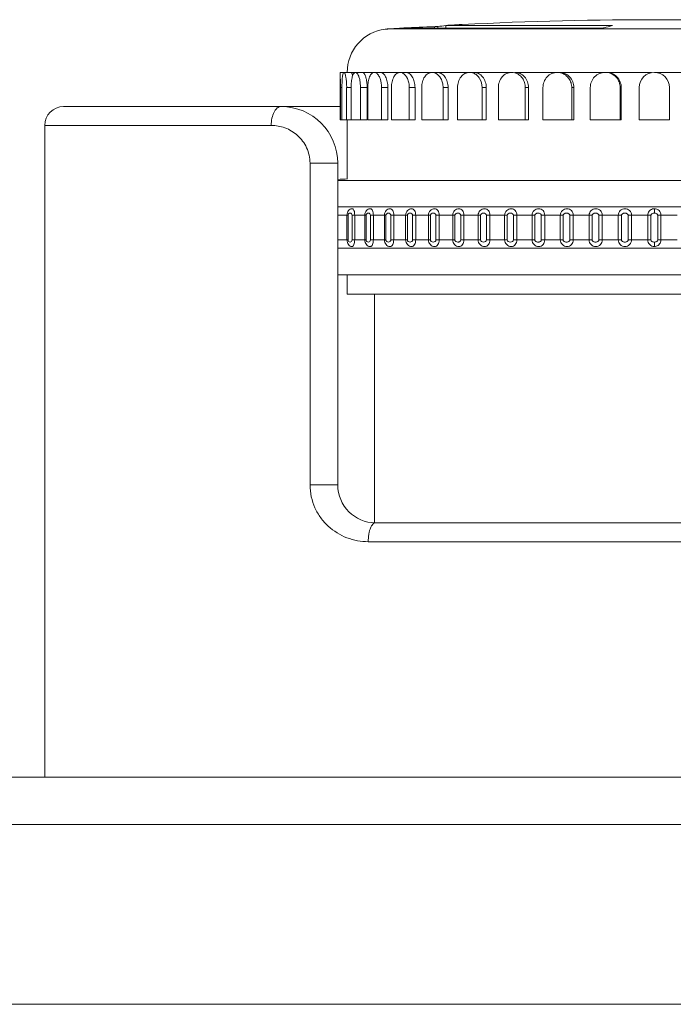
# Model space of a CAD drawing. Extents: x 4773 to 8448, y 27273 to 31291.
# Tile 87 of 99: x 5644 to 5678, y 31239 to 31291. Entities that reach past the tile are written whole.
import ezdxf

# ---------------------------------------------------------------- set-up
doc = ezdxf.new("R2010")
doc.units = 0
doc.header["$LTSCALE"] = 7.5
doc.header["$MEASUREMENT"] = 0
doc.layers.get('0').update_dxf_attribs({"linetype": 'CONTINUOUS', "lineweight": 18})

msp = doc.modelspace()

# ---------------------------------------------------------------- linework, layer by layer
at = {"color": 7, "linetype": 'Continuous'}
for p, q in [((5663.782, 31290.667), (5674.406, 31290.667)), ((5663.932, 31290.673), (5663.837, 31290.667)), ((5663.932, 31290.673), (5663.837, 31290.668)), ((5665.539, 31290.74), (5665.539, 31290.667)), ((5665.718, 31290.667), (5665.718, 31290.751)), ((5666.148, 31290.809), (5666.148, 31290.667)), ((5674.876, 31290.809), (5666.148, 31290.809)), ((5666.719, 31290.84), (5666.904, 31290.849)), ((5666.719, 31290.84), (5666.904, 31290.849)), ((5666.857, 31290.848), (5666.719, 31290.84)), ((5666.857, 31290.848), (5666.719, 31290.84)), ((5666.904, 31290.85), (5666.857, 31290.848)), ((5667.013, 31290.855), (5667.009, 31290.855)), ((5674.876, 31290.809), (5674.876, 31290.782)), ((5674.953, 31290.804), (5674.955, 31290.805)), ((5663.035, 31290.617), (5663.055, 31290.618)), ((5663.055, 31290.618), (5663.07, 31290.619)), ((5663.101, 31290.622), (5663.057, 31290.619)), ((5663.061, 31290.619), (5663.635, 31290.62)), ((5663.101, 31290.622), (5663.067, 31290.619)), ((5684.219, 31290.619), (5663.363, 31290.619)), ((5660.551, 31285.825), (5660.551, 31288.325)), ((5662.331, 31288.325), (5660.551, 31288.325)), ((5669.629, 31288.325), (5662.363, 31288.325)), ((5672.039, 31288.325), (5669.799, 31288.325)), ((5674.576, 31288.325), (5672.155, 31288.325)), ((5677.025, 31288.325), (5674.634, 31288.325)), ((5679.718, 31288.325), (5677.176, 31288.325)), ((5660.571, 31287.525), (5660.571, 31285.825)), ((5660.65, 31287.525), (5660.571, 31287.525)), ((5660.65, 31285.825), (5660.65, 31287.525)), ((5660.9, 31287.525), (5660.9, 31285.825)), ((5661.136, 31287.525), (5660.9, 31287.525)), ((5661.136, 31285.825), (5661.136, 31287.525)), ((5661.631, 31287.525), (5661.631, 31285.825)), ((5661.988, 31287.525), (5661.631, 31287.525)), ((5661.988, 31285.825), (5661.988, 31287.525)), ((5662.017, 31285.825), (5662.017, 31287.525)), ((5662.744, 31287.525), (5662.744, 31285.825)), ((5663.078, 31287.525), (5662.744, 31287.525)), ((5663.078, 31285.825), (5663.078, 31287.525)), ((5663.272, 31285.825), (5663.272, 31287.525)), ((5664.212, 31287.525), (5664.212, 31285.825)), ((5664.516, 31287.525), (5664.212, 31287.525)), ((5664.516, 31285.825), (5664.516, 31287.525)), ((5664.869, 31285.825), (5664.869, 31287.525)), ((5666, 31287.525), (5666, 31285.825)), ((5666.265, 31287.525), (5666, 31287.525)), ((5666.265, 31285.825), (5666.265, 31287.525)), ((5666.769, 31285.825), (5666.769, 31287.525)), ((5668.063, 31287.525), (5668.063, 31285.825)), ((5668.284, 31287.525), (5668.063, 31287.525)), ((5668.284, 31285.825), (5668.284, 31287.525)), ((5668.925, 31285.825), (5668.925, 31287.525)), ((5670.35, 31287.525), (5670.35, 31285.825)), ((5670.521, 31287.525), (5670.35, 31287.525)), ((5670.521, 31285.825), (5670.521, 31287.525)), ((5671.284, 31285.825), (5671.284, 31287.525)), ((5672.806, 31287.525), (5672.806, 31285.825)), ((5672.922, 31287.525), (5672.806, 31287.525)), ((5672.922, 31285.825), (5672.922, 31287.525)), ((5673.788, 31285.825), (5673.788, 31287.525)), ((5675.369, 31287.525), (5675.369, 31285.825)), ((5675.428, 31287.525), (5675.369, 31287.525)), ((5675.428, 31285.825), (5675.428, 31287.525)), ((5676.376, 31285.825), (5676.376, 31287.525)), ((5677.976, 31287.525), (5677.976, 31285.825)), ((5645.926, 31286.521), (5660.551, 31286.521))]:
    msp.add_line(p, q, dxfattribs=at)
at = {"linetype": 'Continuous'}
for p, q in [((5644.926, 31251.071), (5644.926, 31285.521)), ((5644.926, 31285.521), (5656.91, 31285.521)), ((5660.551, 31285.825), (5661.988, 31285.825)), ((5660.926, 31282.693), (5660.926, 31285.825)), ((5662.017, 31285.825), (5663.078, 31285.825)), ((5663.272, 31285.825), (5664.516, 31285.825)), ((5664.869, 31285.825), (5666.265, 31285.825)), ((5666.769, 31285.825), (5668.284, 31285.825)), ((5668.925, 31285.825), (5670.521, 31285.825)), ((5671.284, 31285.825), (5672.922, 31285.825)), ((5673.788, 31285.825), (5675.428, 31285.825)), ((5676.376, 31285.825), (5677.976, 31285.825)), ((5658.962, 31266.521), (5658.962, 31283.521)), ((5660.426, 31283.521), (5658.962, 31283.521)), ((5660.426, 31266.521), (5660.426, 31283.521)), ((5693.926, 31282.617), (5660.426, 31282.617)), ((5693.926, 31281.211), (5660.426, 31281.211)), ((5660.914, 31280.775), (5660.437, 31280.775)), ((5660.914, 31280.775), (5660.914, 31279.467)), ((5660.914, 31280.773), (5660.971, 31280.773)), ((5660.971, 31280.773), (5660.971, 31279.469)), ((5661.183, 31279.469), (5661.183, 31280.773)), ((5661.857, 31280.775), (5661.326, 31280.775)), ((5661.326, 31280.774), (5661.326, 31279.469)), ((5661.857, 31280.775), (5661.857, 31279.467)), ((5661.857, 31280.773), (5661.928, 31280.773)), ((5661.928, 31280.773), (5661.928, 31279.469)), ((5662.161, 31279.469), (5662.161, 31280.773)), ((5662.895, 31280.775), (5662.312, 31280.775)), ((5662.312, 31280.774), (5662.312, 31279.469)), ((5662.895, 31280.775), (5662.895, 31279.467)), ((5662.895, 31280.773), (5662.978, 31280.773)), ((5662.978, 31280.773), (5662.978, 31279.469)), ((5663.232, 31279.469), (5663.232, 31280.773)), ((5664.021, 31280.775), (5663.39, 31280.775)), ((5663.39, 31280.774), (5663.39, 31279.469)), ((5664.021, 31280.775), (5664.021, 31279.467)), ((5664.021, 31280.773), (5664.116, 31280.773)), ((5664.116, 31280.773), (5664.116, 31279.469)), ((5664.389, 31279.469), (5664.389, 31280.773)), ((5665.228, 31280.775), (5664.553, 31280.775)), ((5664.553, 31280.774), (5664.553, 31279.469)), ((5665.227, 31280.773), (5665.334, 31280.773)), ((5665.228, 31280.775), (5665.228, 31279.467)), ((5665.334, 31280.773), (5665.334, 31279.469)), ((5665.625, 31279.469), (5665.625, 31280.773)), ((5666.508, 31280.775), (5665.794, 31280.775)), ((5665.794, 31280.774), (5665.794, 31279.469)), ((5666.508, 31280.775), (5666.508, 31279.467)), ((5666.508, 31280.773), (5666.625, 31280.773)), ((5666.625, 31280.773), (5666.625, 31279.469)), ((5666.932, 31279.469), (5666.932, 31280.773)), ((5667.854, 31280.775), (5667.105, 31280.775)), ((5667.105, 31280.774), (5667.105, 31279.469)), ((5667.854, 31280.775), (5667.854, 31279.467)), ((5667.854, 31280.773), (5667.982, 31280.773)), ((5667.982, 31280.773), (5667.982, 31279.469)), ((5668.302, 31279.469), (5668.302, 31280.773)), ((5669.258, 31280.775), (5668.478, 31280.775)), ((5668.478, 31280.774), (5668.478, 31279.469)), ((5669.258, 31280.775), (5669.258, 31279.467)), ((5669.258, 31280.773), (5669.395, 31280.773)), ((5669.395, 31280.773), (5669.395, 31279.469)), ((5669.727, 31279.469), (5669.727, 31280.773)), ((5670.711, 31280.775), (5669.905, 31280.775)), ((5669.905, 31280.774), (5669.905, 31279.469)), ((5670.71, 31280.773), (5670.856, 31280.773)), ((5670.711, 31280.775), (5670.711, 31279.467)), ((5670.856, 31280.773), (5670.856, 31279.469)), ((5671.198, 31279.469), (5671.198, 31280.773)), ((5672.203, 31280.775), (5671.376, 31280.775)), ((5671.376, 31280.774), (5671.376, 31279.469)), ((5672.203, 31280.775), (5672.203, 31279.467)), ((5672.203, 31280.773), (5672.356, 31280.773)), ((5672.356, 31280.773), (5672.356, 31279.469)), ((5672.705, 31279.469), (5672.705, 31280.773)), ((5673.726, 31280.775), (5672.883, 31280.775)), ((5672.883, 31280.774), (5672.883, 31279.469)), ((5673.726, 31280.775), (5673.726, 31279.467)), ((5673.726, 31280.773), (5673.886, 31280.773)), ((5673.886, 31280.773), (5673.886, 31279.469)), ((5674.241, 31279.469), (5674.241, 31280.773)), ((5675.27, 31280.775), (5674.417, 31280.775)), ((5674.417, 31280.774), (5674.417, 31279.469)), ((5675.27, 31280.775), (5675.27, 31279.467)), ((5675.27, 31280.773), (5675.436, 31280.773)), ((5675.436, 31280.773), (5675.436, 31279.469)), ((5675.794, 31279.469), (5675.794, 31280.773)), ((5676.826, 31280.775), (5675.968, 31280.775)), ((5675.968, 31280.774), (5675.968, 31279.469)), ((5676.826, 31280.775), (5676.826, 31279.467)), ((5676.826, 31280.773), (5676.997, 31280.773)), ((5676.997, 31280.773), (5676.997, 31279.469)), ((5677.176, 31280.887), (5677.176, 31281.121)), ((5677.356, 31279.469), (5677.356, 31280.773)), ((5677.526, 31279.467), (5677.526, 31280.775)), ((5678.385, 31280.775), (5677.526, 31280.775)), ((5660.437, 31279.467), (5660.914, 31279.467)), ((5661.326, 31279.469), (5661.182, 31279.469)), ((5661.326, 31279.467), (5661.857, 31279.467)), ((5662.312, 31279.469), (5662.161, 31279.469)), ((5662.312, 31279.467), (5662.895, 31279.467)), ((5663.39, 31279.469), (5663.232, 31279.469)), ((5663.39, 31279.467), (5664.021, 31279.467)), ((5664.553, 31279.469), (5664.389, 31279.469)), ((5664.553, 31279.467), (5665.228, 31279.467)), ((5665.794, 31279.469), (5665.625, 31279.469)), ((5665.794, 31279.467), (5666.508, 31279.467)), ((5667.105, 31279.469), (5666.932, 31279.469)), ((5667.105, 31279.467), (5667.854, 31279.467)), ((5668.478, 31279.469), (5668.302, 31279.469)), ((5668.478, 31279.467), (5669.258, 31279.467)), ((5669.905, 31279.469), (5669.727, 31279.469)), ((5669.905, 31279.467), (5670.711, 31279.467)), ((5671.376, 31279.469), (5671.198, 31279.469)), ((5671.376, 31279.467), (5672.203, 31279.467)), ((5672.883, 31279.469), (5672.705, 31279.469)), ((5672.883, 31279.467), (5673.726, 31279.467)), ((5674.417, 31279.469), (5674.241, 31279.469)), ((5674.417, 31279.467), (5675.27, 31279.467)), ((5675.968, 31279.469), (5675.794, 31279.469)), ((5675.968, 31279.467), (5676.826, 31279.467)), ((5677.176, 31279.355), (5677.176, 31279.121)), ((5677.526, 31279.469), (5677.356, 31279.469)), ((5677.526, 31279.467), (5678.385, 31279.467)), ((5660.426, 31279.031), (5693.926, 31279.031)), ((5660.426, 31277.621), (5693.926, 31277.621)), ((5660.926, 31276.61), (5660.926, 31277.621)), ((5660.926, 31276.61), (5693.426, 31276.61)), ((5662.376, 31264.521), (5662.376, 31276.61)), ((5660.426, 31266.521), (5658.962, 31266.521)), ((5691.926, 31264.521), (5662.426, 31264.521)), ((5692.312, 31263.521), (5662.041, 31263.521)), ((5147.676, 31251.071), (5847.176, 31251.071)), ((5795.176, 31248.571), (5249.676, 31248.571)), ((5792.176, 31239.071), (5252.676, 31239.071))]:
    msp.add_line(p, q, dxfattribs=at)
at = {"color": 7, "linetype": 'Continuous'}
for centre, radius, start, end in [((5677.048, 31089.456), 201.648, 93.79816, 93.96592), ((5667.228, 31230.773), 59.991, 91.61407, 93.14996), ((5667.721, 31273.975), 16.895, 95.3394, 96.8077), ((5677.047, 31089.464), 201.64, 92.93619, 93.06776), ((5677.176, 31087.988), 203.122, 86.88153, 92.86787), ((5677.399, 31281.945), 9.19, 105.4305, 108.2259), ((5663.226, 31288.325), 2.3, 97.0564, 180), ((5663.226, 31288.325), 2.3, 94.2154, 94.771), ((5643.924, 31287.525), 16.647, 0.8526, 2.7561), ((5674.576, 31287.549), 0.776, 85.7295, 89.9926), ((5677.176, 31287.525), 0.8, 0, 180), ((5643.841, 31287.524), 16.73, 0.0039, 0.8508), ((5657.055, 31287.525), 3.846, 359.9981, 3.6847)]:
    msp.add_arc(centre, radius, start, end, dxfattribs=at)
at = {"linetype": 'Continuous'}
for centre, radius, start, end in [((5645.926, 31285.521), 1, 90, 180), ((5657.426, 31283.521), 3, 0, 90), ((5677.176, 30974.121), 309, 93.01196, 93.10652), ((5677.177, 31280.769), 0.352, 90.0422, 106.4621), ((5677.176, 31279.473), 0.352, 270.0351, 285.692), ((5662.426, 31266.521), 2, 180, 270)]:
    msp.add_arc(centre, radius, start, end, dxfattribs=at)
at = {"color": 7, "linetype": 'Continuous'}
for points, knots in [([(5663.69, 31290.662), (5663.712, 31290.663), (5663.742, 31290.664), (5663.773, 31290.667), (5663.782, 31290.667)], [0, 0, 0, 0, 0.699511, 1, 1, 1, 1]), ([(5665.718, 31290.751), (5665.691, 31290.748), (5665.631, 31290.745), (5665.571, 31290.741), (5665.539, 31290.74)], [0, 0, 0, 0, 0.454437, 1, 1, 1, 1]), ([(5666.904, 31290.849), (5666.918, 31290.85), (5666.938, 31290.851), (5666.963, 31290.852), (5666.98, 31290.853), (5666.993, 31290.854), (5667.004, 31290.854), (5667.008, 31290.856), (5667.013, 31290.854), (5667.013, 31290.855)], [0, 0, 0, 0, 0.375292, 0.548407, 0.701302, 0.827617, 0.921925, 0.980426, 1, 1, 1, 1]), ([(5674.406, 31290.667), (5674.431, 31290.667), (5674.466, 31290.668), (5674.505, 31290.671), (5674.519, 31290.672), (5674.524, 31290.674)], [0, 0, 0, 0, 0.635637, 0.87076, 1, 1, 1, 1]), ([(5674.955, 31290.805), (5674.955, 31290.806), (5674.953, 31290.806), (5674.949, 31290.807), (5674.942, 31290.808), (5674.928, 31290.808), (5674.906, 31290.809), (5674.887, 31290.809), (5674.876, 31290.809)], [0, 0, 0, 0, 0.021339, 0.075962, 0.164601, 0.284636, 0.605714, 1, 1, 1, 1]), ([(5662.96, 31290.609), (5662.957, 31290.609), (5662.954, 31290.609), (5662.948, 31290.608), (5662.946, 31290.607), (5662.943, 31290.608), (5662.944, 31290.607)], [0, 0, 0, 0, 0.426424, 0.740639, 0.934478, 1, 1, 1, 1]), ([(5662.944, 31290.607), (5662.944, 31290.607), (5662.947, 31290.609), (5662.951, 31290.608), (5662.96, 31290.609), (5662.971, 31290.61), (5662.984, 31290.612), (5663.006, 31290.614), (5663.023, 31290.616), (5663.035, 31290.617)], [0, 0, 0, 0, 0.019072, 0.075018, 0.166071, 0.289034, 0.439492, 0.612768, 1, 1, 1, 1]), ([(5660.756, 31288.325), (5660.747, 31288.325), (5660.732, 31288.312), (5660.72, 31288.289), (5660.705, 31288.249), (5660.69, 31288.182), (5660.669, 31288.038), (5660.654, 31287.816), (5660.65, 31287.627), (5660.65, 31287.525)], [0, 0, 0, 0, 0.034344, 0.061148, 0.095725, 0.18843, 0.310887, 0.627449, 1, 1, 1, 1]), ([(5660.892, 31287.772), (5660.887, 31287.847), (5660.874, 31287.981), (5660.844, 31288.153), (5660.811, 31288.262), (5660.781, 31288.313), (5660.763, 31288.325), (5660.756, 31288.325)], [0, 0, 0, 0, 0.384681, 0.693807, 0.900352, 0.961681, 1, 1, 1, 1]), ([(5661.207, 31288.173), (5661.197, 31288.211), (5661.182, 31288.262), (5661.152, 31288.313), (5661.134, 31288.325), (5661.126, 31288.325)], [0, 0, 0, 0, 0.674304, 0.874723, 1, 1, 1, 1]), ([(5661.365, 31288.325), (5661.348, 31288.325), (5661.311, 31288.311), (5661.267, 31288.26), (5661.228, 31288.185), (5661.196, 31288.085), (5661.17, 31287.965), (5661.143, 31287.776), (5661.136, 31287.627), (5661.136, 31287.525)], [0, 0, 0, 0, 0.057178, 0.130044, 0.226177, 0.346584, 0.488829, 0.648819, 1, 1, 1, 1]), ([(5661.443, 31288.286), (5661.437, 31288.292), (5661.415, 31288.312), (5661.386, 31288.325), (5661.365, 31288.325)], [0, 0, 0, 0, 0.291913, 1, 1, 1, 1]), ([(5661.631, 31287.525), (5661.631, 31287.608), (5661.622, 31287.766), (5661.585, 31287.984), (5661.529, 31288.158), (5661.475, 31288.254), (5661.443, 31288.286)], [0, 0, 0, 0, 0.31096, 0.595382, 0.830129, 1, 1, 1, 1]), ([(5661.974, 31287.77), (5661.965, 31287.845), (5661.942, 31287.982), (5661.893, 31288.139), (5661.842, 31288.235), (5661.798, 31288.294), (5661.751, 31288.325), (5661.722, 31288.325)], [0, 0, 0, 0, 0.355702, 0.649423, 0.766643, 0.862768, 1, 1, 1, 1]), ([(5662.363, 31288.325), (5662.339, 31288.325), (5662.288, 31288.313), (5662.22, 31288.264), (5662.161, 31288.187), (5662.089, 31288.045), (5662.032, 31287.82), (5662.017, 31287.627), (5662.017, 31287.525)], [0, 0, 0, 0, 0.076701, 0.162644, 0.264326, 0.384101, 0.671863, 1, 1, 1, 1]), ([(5662.477, 31288.286), (5662.468, 31288.292), (5662.434, 31288.313), (5662.393, 31288.325), (5662.363, 31288.325)], [0, 0, 0, 0, 0.271199, 1, 1, 1, 1]), ([(5662.744, 31287.525), (5662.744, 31287.684), (5662.713, 31287.912), (5662.598, 31288.164), (5662.52, 31288.256), (5662.477, 31288.286)], [0, 0, 0, 0, 0.575266, 0.81272, 1, 1, 1, 1]), ([(5663.078, 31287.525), (5663.078, 31287.628), (5663.065, 31287.778), (5663.015, 31287.967), (5662.942, 31288.156), (5662.816, 31288.325), (5662.697, 31288.325)], [0, 0, 0, 0, 0.328922, 0.481799, 0.621357, 1, 1, 1, 1]), ([(5663.726, 31288.325), (5663.696, 31288.325), (5663.632, 31288.314), (5663.543, 31288.266), (5663.464, 31288.19), (5663.37, 31288.049), (5663.292, 31287.823), (5663.272, 31287.628), (5663.272, 31287.525)], [0, 0, 0, 0, 0.092024, 0.189521, 0.297132, 0.417342, 0.693106, 1, 1, 1, 1]), ([(5663.873, 31288.286), (5663.861, 31288.292), (5663.815, 31288.314), (5663.764, 31288.325), (5663.726, 31288.325)], [0, 0, 0, 0, 0.26196, 1, 1, 1, 1]), ([(5664.212, 31287.525), (5664.212, 31287.608), (5664.196, 31287.77), (5664.113, 31288.043), (5663.984, 31288.226), (5663.873, 31288.286)], [0, 0, 0, 0, 0.288346, 0.559836, 1, 1, 1, 1]), ([(5664.516, 31287.525), (5664.516, 31287.628), (5664.492, 31287.825), (5664.404, 31288.05), (5664.302, 31288.19), (5664.196, 31288.286), (5664.094, 31288.325), (5664.03, 31288.325)], [0, 0, 0, 0, 0.303215, 0.579242, 0.701257, 0.811104, 1, 1, 1, 1]), ([(5665.421, 31288.325), (5665.346, 31288.325), (5665.187, 31288.277), (5665.007, 31288.089), (5664.894, 31287.827), (5664.869, 31287.628), (5664.869, 31287.525)], [0, 0, 0, 0, 0.209224, 0.442814, 0.710148, 1, 1, 1, 1]), ([(5665.597, 31288.286), (5665.583, 31288.292), (5665.526, 31288.314), (5665.466, 31288.325), (5665.421, 31288.325)], [0, 0, 0, 0, 0.257172, 1, 1, 1, 1]), ([(5666, 31287.525), (5666, 31287.608), (5665.981, 31287.772), (5665.879, 31288.053), (5665.721, 31288.23), (5665.597, 31288.286)], [0, 0, 0, 0, 0.277227, 0.542505, 1, 1, 1, 1]), ([(5666.265, 31287.525), (5666.265, 31287.628), (5666.237, 31287.829), (5666.113, 31288.091), (5665.924, 31288.276), (5665.761, 31288.325), (5665.686, 31288.325)], [0, 0, 0, 0, 0.286158, 0.553484, 0.790224, 1, 1, 1, 1]), ([(5667.404, 31288.325), (5667.32, 31288.325), (5667.143, 31288.28), (5666.933, 31288.095), (5666.799, 31287.831), (5666.769, 31287.628), (5666.769, 31287.525)], [0, 0, 0, 0, 0.225199, 0.464351, 0.724707, 1, 1, 1, 1]), ([(5667.605, 31288.286), (5667.589, 31288.292), (5667.524, 31288.315), (5667.455, 31288.325), (5667.404, 31288.325)], [0, 0, 0, 0, 0.254421, 1, 1, 1, 1]), ([(5668.063, 31287.525), (5668.063, 31287.687), (5667.999, 31287.934), (5667.801, 31288.178), (5667.672, 31288.259), (5667.605, 31288.286)], [0, 0, 0, 0, 0.522406, 0.768831, 1, 1, 1, 1]), ([(5668.284, 31287.525), (5668.284, 31287.629), (5668.25, 31287.833), (5668.107, 31288.096), (5667.89, 31288.279), (5667.71, 31288.325), (5667.625, 31288.325)], [0, 0, 0, 0, 0.272398, 0.532979, 0.774694, 1, 1, 1, 1]), ([(5669.629, 31288.325), (5669.536, 31288.325), (5669.345, 31288.282), (5669.111, 31288.1), (5668.959, 31287.834), (5668.925, 31287.629), (5668.925, 31287.525)], [0, 0, 0, 0, 0.236652, 0.480299, 0.735749, 1, 1, 1, 1]), ([(5670.35, 31287.525), (5670.35, 31287.613), (5670.323, 31287.79), (5670.207, 31288.026), (5670.026, 31288.209), (5669.874, 31288.282), (5669.795, 31288.303)], [0, 0, 0, 0, 0.25968, 0.514671, 0.761662, 1, 1, 1, 1]), ([(5670.521, 31287.525), (5670.521, 31287.629), (5670.484, 31287.836), (5670.325, 31288.1), (5670.086, 31288.281), (5669.893, 31288.325), (5669.799, 31288.325)], [0, 0, 0, 0, 0.262135, 0.517888, 0.763456, 1, 1, 1, 1]), ([(5672.039, 31288.325), (5671.94, 31288.325), (5671.739, 31288.283), (5671.488, 31288.103), (5671.322, 31287.837), (5671.284, 31287.629), (5671.284, 31287.525)], [0, 0, 0, 0, 0.244306, 0.491255, 0.743501, 1, 1, 1, 1]), ([(5672.922, 31287.525), (5672.922, 31287.629), (5672.882, 31287.838), (5672.712, 31288.103), (5672.457, 31288.282), (5672.254, 31288.325), (5672.155, 31288.325)], [0, 0, 0, 0, 0.255118, 0.50763, 0.755855, 1, 1, 1, 1]), ([(5672.806, 31287.525), (5672.806, 31287.608), (5672.78, 31287.776), (5672.669, 31288.002), (5672.497, 31288.182), (5672.351, 31288.26), (5672.274, 31288.286)], [0, 0, 0, 0, 0.253674, 0.505668, 0.754641, 1, 1, 1, 1]), ([(5674.576, 31288.325), (5674.473, 31288.325), (5674.265, 31288.283), (5674.003, 31288.105), (5673.829, 31287.839), (5673.788, 31287.629), (5673.788, 31287.525)], [0, 0, 0, 0, 0.248671, 0.497716, 0.748184, 1, 1, 1, 1]), ([(5675.369, 31287.525), (5675.369, 31287.624), (5675.331, 31287.825), (5675.17, 31288.082), (5674.927, 31288.263), (5674.731, 31288.316), (5674.633, 31288.323)], [0, 0, 0, 0, 0.251032, 0.501571, 0.751246, 1, 1, 1, 1]), ([(5675.428, 31287.525), (5675.428, 31287.629), (5675.386, 31287.839), (5675.209, 31288.105), (5674.946, 31288.283), (5674.737, 31288.325), (5674.634, 31288.325)], [0, 0, 0, 0, 0.251133, 0.501757, 0.75144, 1, 1, 1, 1]), ([(5661.988, 31287.525), (5661.988, 31287.546), (5661.986, 31287.628), (5661.981, 31287.709), (5661.974, 31287.77)], [0, 0, 0, 0, 0.252764, 1, 1, 1, 1])]:
    msp.add_open_spline(points, degree=3, knots=knots, dxfattribs=at)
for points in [[(5669.795, 31288.303), (5669.741, 31288.317), (5669.685, 31288.325), (5669.629, 31288.325)], [(5672.274, 31288.286), (5672.199, 31288.312), (5672.119, 31288.325), (5672.039, 31288.325)]]:
    msp.add_open_spline(points, degree=3, dxfattribs=at)
at = {"linetype": 'Continuous'}
for points, knots in [([(5657.426, 31286.521), (5657.392, 31286.521), (5657.32, 31286.506), (5657.221, 31286.446), (5657.132, 31286.35), (5657.024, 31286.174), (5656.934, 31285.892), (5656.91, 31285.649), (5656.91, 31285.521)], [0, 0, 0, 0, 0.084118, 0.17641, 0.28187, 0.402496, 0.684164, 1, 1, 1, 1]), ([(5658.962, 31283.521), (5658.962, 31283.663), (5658.931, 31283.947), (5658.752, 31284.475), (5658.341, 31285.026), (5657.663, 31285.431), (5657.156, 31285.521), (5656.91, 31285.521)], [0, 0, 0, 0, 0.134901, 0.268138, 0.524022, 0.7667, 1, 1, 1, 1]), ([(5661.325, 31280.775), (5661.325, 31280.819), (5661.321, 31280.903), (5661.296, 31281.013), (5661.255, 31281.087), (5661.207, 31281.117), (5661.15, 31281.126), (5661.071, 31281.096), (5660.991, 31281.02), (5660.929, 31280.908), (5660.915, 31280.82), (5660.914, 31280.775)], [0, 0, 0, 0, 0.151999, 0.282591, 0.384283, 0.428191, 0.472292, 0.574331, 0.701295, 0.846133, 1, 1, 1, 1]), ([(5661.183, 31280.773), (5661.182, 31280.801), (5661.16, 31280.858), (5661.077, 31280.901), (5660.993, 31280.858), (5660.972, 31280.801), (5660.971, 31280.773)], [0, 0, 0, 0, 0.256719, 0.500264, 0.743441, 1, 1, 1, 1]), ([(5661.182, 31280.773), (5661.192, 31280.773), (5661.24, 31280.775), (5661.288, 31280.774), (5661.326, 31280.774)], [0, 0, 0, 0, 0.204707, 1, 1, 1, 1]), ([(5662.312, 31280.775), (5662.311, 31280.819), (5662.306, 31280.903), (5662.275, 31281.014), (5662.226, 31281.088), (5662.173, 31281.117), (5662.111, 31281.126), (5662.026, 31281.097), (5661.939, 31281.021), (5661.873, 31280.909), (5661.859, 31280.82), (5661.857, 31280.775)], [0, 0, 0, 0, 0.147418, 0.275638, 0.379217, 0.425929, 0.473348, 0.580453, 0.708378, 0.850689, 1, 1, 1, 1]), ([(5662.161, 31280.773), (5662.16, 31280.802), (5662.134, 31280.861), (5662.044, 31280.9), (5661.955, 31280.861), (5661.929, 31280.802), (5661.928, 31280.773)], [0, 0, 0, 0, 0.248234, 0.500287, 0.751944, 1, 1, 1, 1]), ([(5662.161, 31280.773), (5662.172, 31280.773), (5662.222, 31280.775), (5662.272, 31280.774), (5662.312, 31280.774)], [0, 0, 0, 0, 0.211278, 1, 1, 1, 1]), ([(5663.39, 31280.775), (5663.389, 31280.819), (5663.383, 31280.904), (5663.346, 31281.016), (5663.28, 31281.101), (5663.18, 31281.131), (5663.075, 31281.098), (5662.981, 31281.022), (5662.912, 31280.91), (5662.896, 31280.82), (5662.895, 31280.775)], [0, 0, 0, 0, 0.143443, 0.269897, 0.375679, 0.474266, 0.585817, 0.714589, 0.854681, 1, 1, 1, 1]), ([(5663.232, 31280.773), (5663.231, 31280.787), (5663.224, 31280.817), (5663.186, 31280.867), (5663.105, 31280.901), (5663.024, 31280.867), (5662.985, 31280.817), (5662.978, 31280.787), (5662.978, 31280.773)], [0, 0, 0, 0, 0.114308, 0.243619, 0.500273, 0.756511, 0.885142, 1, 1, 1, 1]), ([(5663.232, 31280.773), (5663.243, 31280.773), (5663.296, 31280.775), (5663.349, 31280.774), (5663.39, 31280.774)], [0, 0, 0, 0, 0.217229, 1, 1, 1, 1]), ([(5664.553, 31280.775), (5664.552, 31280.82), (5664.545, 31280.905), (5664.502, 31281.018), (5664.428, 31281.102), (5664.321, 31281.131), (5664.21, 31281.099), (5664.111, 31281.023), (5664.039, 31280.91), (5664.022, 31280.82), (5664.021, 31280.775)], [0, 0, 0, 0, 0.139742, 0.264698, 0.372647, 0.476187, 0.591371, 0.720587, 0.858442, 1, 1, 1, 1]), ([(5664.389, 31280.773), (5664.388, 31280.787), (5664.381, 31280.818), (5664.338, 31280.868), (5664.252, 31280.9), (5664.167, 31280.868), (5664.124, 31280.818), (5664.116, 31280.787), (5664.116, 31280.773)], [0, 0, 0, 0, 0.110182, 0.237743, 0.500287, 0.762397, 0.889295, 1, 1, 1, 1]), ([(5664.389, 31280.773), (5664.401, 31280.773), (5664.456, 31280.775), (5664.51, 31280.774), (5664.553, 31280.774)], [0, 0, 0, 0, 0.22271, 1, 1, 1, 1]), ([(5665.794, 31280.775), (5665.792, 31280.82), (5665.785, 31280.906), (5665.736, 31281.019), (5665.654, 31281.103), (5665.542, 31281.13), (5665.425, 31281.1), (5665.322, 31281.024), (5665.246, 31280.911), (5665.229, 31280.82), (5665.228, 31280.775)], [0, 0, 0, 0, 0.136497, 0.260341, 0.370477, 0.478363, 0.596571, 0.726003, 0.861782, 1, 1, 1, 1]), ([(5665.625, 31280.773), (5665.624, 31280.787), (5665.616, 31280.818), (5665.569, 31280.869), (5665.479, 31280.9), (5665.389, 31280.869), (5665.343, 31280.818), (5665.335, 31280.787), (5665.334, 31280.773)], [0, 0, 0, 0, 0.106667, 0.232809, 0.500299, 0.76734, 0.892833, 1, 1, 1, 1]), ([(5665.625, 31280.773), (5665.638, 31280.773), (5665.694, 31280.775), (5665.75, 31280.774), (5665.794, 31280.774)], [0, 0, 0, 0, 0.227834, 1, 1, 1, 1]), ([(5667.105, 31280.775), (5667.103, 31280.82), (5667.094, 31280.907), (5667.04, 31281.021), (5666.952, 31281.103), (5666.834, 31281.13), (5666.712, 31281.101), (5666.605, 31281.024), (5666.527, 31280.911), (5666.51, 31280.82), (5666.508, 31280.775)], [0, 0, 0, 0, 0.133699, 0.256774, 0.369061, 0.480736, 0.60141, 0.730846, 0.864709, 1, 1, 1, 1]), ([(5666.932, 31280.773), (5666.931, 31280.787), (5666.922, 31280.819), (5666.873, 31280.87), (5666.797, 31280.893), (5666.721, 31280.881), (5666.671, 31280.856), (5666.635, 31280.819), (5666.626, 31280.787), (5666.625, 31280.773)], [0, 0, 0, 0, 0.103342, 0.227909, 0.49858, 0.636714, 0.772248, 0.896178, 1, 1, 1, 1]), ([(5666.932, 31280.773), (5666.945, 31280.773), (5667.003, 31280.775), (5667.06, 31280.774), (5667.105, 31280.774)], [0, 0, 0, 0, 0.232692, 1, 1, 1, 1]), ([(5668.478, 31280.775), (5668.476, 31280.82), (5668.466, 31280.908), (5668.407, 31281.022), (5668.312, 31281.103), (5668.19, 31281.13), (5668.064, 31281.101), (5667.954, 31281.025), (5667.874, 31280.912), (5667.856, 31280.82), (5667.854, 31280.775)], [0, 0, 0, 0, 0.131332, 0.25394, 0.368308, 0.483257, 0.605892, 0.735134, 0.867233, 1, 1, 1, 1]), ([(5668.302, 31280.773), (5668.299, 31280.838), (5668.142, 31280.936), (5667.985, 31280.838), (5667.982, 31280.773)], [0, 0, 0, 0, 0.500408, 1, 1, 1, 1]), ([(5668.302, 31280.773), (5668.316, 31280.773), (5668.374, 31280.775), (5668.433, 31280.774), (5668.478, 31280.774)], [0, 0, 0, 0, 0.237362, 1, 1, 1, 1]), ([(5669.904, 31280.775), (5669.903, 31280.82), (5669.892, 31280.908), (5669.828, 31281.023), (5669.728, 31281.103), (5669.602, 31281.13), (5669.472, 31281.101), (5669.359, 31281.025), (5669.278, 31280.912), (5669.26, 31280.82), (5669.258, 31280.775)], [0, 0, 0, 0, 0.12938, 0.25179, 0.368139, 0.485888, 0.610022, 0.738882, 0.869364, 1, 1, 1, 1]), ([(5669.727, 31280.773), (5669.724, 31280.84), (5669.561, 31280.935), (5669.398, 31280.84), (5669.395, 31280.773)], [0, 0, 0, 0, 0.500418, 1, 1, 1, 1]), ([(5669.727, 31280.773), (5669.741, 31280.773), (5669.8, 31280.775), (5669.86, 31280.774), (5669.905, 31280.774)], [0, 0, 0, 0, 0.241909, 1, 1, 1, 1]), ([(5671.376, 31280.775), (5671.375, 31280.82), (5671.362, 31280.909), (5671.294, 31281.024), (5671.19, 31281.103), (5671.06, 31281.13), (5670.927, 31281.102), (5670.812, 31281.026), (5670.73, 31280.912), (5670.713, 31280.82), (5670.711, 31280.775)], [0, 0, 0, 0, 0.12783, 0.250276, 0.368494, 0.488602, 0.613803, 0.742106, 0.871115, 1, 1, 1, 1]), ([(5671.198, 31280.773), (5671.197, 31280.787), (5671.186, 31280.82), (5671.146, 31280.857), (5671.09, 31280.882), (5671.027, 31280.89), (5670.963, 31280.881), (5670.908, 31280.857), (5670.868, 31280.82), (5670.857, 31280.787), (5670.856, 31280.773)], [0, 0, 0, 0, 0.097026, 0.219094, 0.357241, 0.500353, 0.643354, 0.78108, 0.902536, 1, 1, 1, 1]), ([(5671.198, 31280.773), (5671.212, 31280.773), (5671.272, 31280.775), (5671.331, 31280.774), (5671.376, 31280.774)], [0, 0, 0, 0, 0.246391, 1, 1, 1, 1]), ([(5672.883, 31280.775), (5672.882, 31280.82), (5672.869, 31280.91), (5672.796, 31281.024), (5672.688, 31281.103), (5672.556, 31281.13), (5672.421, 31281.102), (5672.305, 31281.026), (5672.223, 31280.912), (5672.205, 31280.82), (5672.203, 31280.775)], [0, 0, 0, 0, 0.126668, 0.249359, 0.36932, 0.491375, 0.61724, 0.744819, 0.872495, 1, 1, 1, 1]), ([(5672.705, 31280.773), (5672.705, 31280.787), (5672.693, 31280.82), (5672.652, 31280.857), (5672.595, 31280.882), (5672.531, 31280.89), (5672.466, 31280.881), (5672.41, 31280.857), (5672.368, 31280.82), (5672.357, 31280.787), (5672.356, 31280.773)], [0, 0, 0, 0, 0.095834, 0.217513, 0.356198, 0.500357, 0.644403, 0.782666, 0.903737, 1, 1, 1, 1]), ([(5672.705, 31280.773), (5672.75, 31280.774), (5672.81, 31280.774), (5672.869, 31280.774), (5672.883, 31280.774)], [0, 0, 0, 0, 0.756685, 1, 1, 1, 1]), ([(5674.417, 31280.775), (5674.416, 31280.82), (5674.401, 31280.911), (5674.326, 31281.025), (5674.215, 31281.103), (5674.08, 31281.13), (5673.944, 31281.103), (5673.827, 31281.026), (5673.746, 31280.912), (5673.728, 31280.82), (5673.726, 31280.775)], [0, 0, 0, 0, 0.125882, 0.249006, 0.370577, 0.494188, 0.620334, 0.747029, 0.873511, 1, 1, 1, 1]), ([(5674.241, 31280.773), (5674.24, 31280.787), (5674.228, 31280.82), (5674.186, 31280.857), (5674.129, 31280.882), (5674.063, 31280.89), (5673.998, 31280.881), (5673.94, 31280.857), (5673.898, 31280.82), (5673.887, 31280.787), (5673.886, 31280.773)], [0, 0, 0, 0, 0.094996, 0.216408, 0.355471, 0.500359, 0.645133, 0.783773, 0.904579, 1, 1, 1, 1]), ([(5674.241, 31280.773), (5674.256, 31280.773), (5674.315, 31280.774), (5674.373, 31280.774), (5674.417, 31280.774)], [0, 0, 0, 0, 0.255387, 1, 1, 1, 1]), ([(5675.968, 31280.775), (5675.966, 31280.82), (5675.951, 31280.911), (5675.873, 31281.025), (5675.76, 31281.103), (5675.624, 31281.13), (5675.487, 31281.103), (5675.37, 31281.026), (5675.29, 31280.912), (5675.272, 31280.82), (5675.27, 31280.775)], [0, 0, 0, 0, 0.125462, 0.249191, 0.372234, 0.497026, 0.623084, 0.748741, 0.87417, 1, 1, 1, 1]), ([(5675.794, 31280.773), (5675.793, 31280.787), (5675.782, 31280.82), (5675.739, 31280.857), (5675.681, 31280.882), (5675.615, 31280.89), (5675.549, 31280.881), (5675.491, 31280.857), (5675.448, 31280.82), (5675.437, 31280.787), (5675.436, 31280.773)], [0, 0, 0, 0, 0.0945, 0.215755, 0.355041, 0.500361, 0.645565, 0.784429, 0.905079, 1, 1, 1, 1]), ([(5675.794, 31280.773), (5675.809, 31280.773), (5675.867, 31280.774), (5675.925, 31280.774), (5675.968, 31280.774)], [0, 0, 0, 0, 0.260014, 1, 1, 1, 1]), ([(5677.077, 31281.107), (5677.042, 31281.096), (5676.974, 31281.064), (5676.893, 31280.986), (5676.839, 31280.886), (5676.828, 31280.812), (5676.827, 31280.775)], [0, 0, 0, 0, 0.250035, 0.498799, 0.748585, 1, 1, 1, 1]), ([(5677.176, 31280.887), (5677.154, 31280.887), (5677.11, 31280.882), (5677.052, 31280.857), (5677.009, 31280.82), (5676.997, 31280.787), (5676.997, 31280.773)], [0, 0, 0, 0, 0.290913, 0.568977, 0.810318, 1, 1, 1, 1]), ([(5677.526, 31280.775), (5677.525, 31280.82), (5677.507, 31280.911), (5677.429, 31281.026), (5677.313, 31281.103), (5677.222, 31281.121), (5677.176, 31281.121)], [0, 0, 0, 0, 0.250875, 0.499687, 0.748661, 1, 1, 1, 1]), ([(5677.356, 31280.773), (5677.355, 31280.788), (5677.344, 31280.821), (5677.301, 31280.857), (5677.243, 31280.882), (5677.199, 31280.887), (5677.176, 31280.887)], [0, 0, 0, 0, 0.190727, 0.431187, 0.709124, 1, 1, 1, 1]), ([(5677.356, 31280.773), (5677.371, 31280.773), (5677.428, 31280.774), (5677.485, 31280.774), (5677.526, 31280.774)], [0, 0, 0, 0, 0.264811, 1, 1, 1, 1]), ([(5660.971, 31279.469), (5660.958, 31279.468), (5660.939, 31279.468), (5660.919, 31279.467), (5660.914, 31279.468)], [0, 0, 0, 0, 0.724698, 1, 1, 1, 1]), ([(5660.914, 31279.467), (5660.915, 31279.422), (5660.928, 31279.334), (5660.991, 31279.223), (5661.071, 31279.146), (5661.15, 31279.116), (5661.206, 31279.125), (5661.255, 31279.155), (5661.296, 31279.229), (5661.32, 31279.339), (5661.324, 31279.423), (5661.326, 31279.467)], [0, 0, 0, 0, 0.153815, 0.298337, 0.425274, 0.527448, 0.571571, 0.61545, 0.717088, 0.84804, 1, 1, 1, 1]), ([(5660.971, 31279.469), (5660.972, 31279.44), (5660.994, 31279.383), (5661.077, 31279.341), (5661.16, 31279.383), (5661.182, 31279.44), (5661.183, 31279.469)], [0, 0, 0, 0, 0.256719, 0.500264, 0.743441, 1, 1, 1, 1]), ([(5661.928, 31279.469), (5661.919, 31279.469), (5661.895, 31279.468), (5661.872, 31279.468), (5661.857, 31279.468)], [0, 0, 0, 0, 0.379943, 1, 1, 1, 1]), ([(5661.857, 31279.467), (5661.858, 31279.422), (5661.873, 31279.333), (5661.939, 31279.222), (5662.026, 31279.145), (5662.111, 31279.116), (5662.172, 31279.125), (5662.226, 31279.154), (5662.275, 31279.227), (5662.305, 31279.339), (5662.311, 31279.422), (5662.312, 31279.467)], [0, 0, 0, 0, 0.149244, 0.291285, 0.419169, 0.526389, 0.573832, 0.620524, 0.724073, 0.852602, 1, 1, 1, 1]), ([(5661.928, 31279.469), (5661.929, 31279.44), (5661.955, 31279.381), (5662.044, 31279.341), (5662.134, 31279.381), (5662.16, 31279.44), (5662.161, 31279.469)], [0, 0, 0, 0, 0.248234, 0.500287, 0.751944, 1, 1, 1, 1]), ([(5662.978, 31279.469), (5662.968, 31279.469), (5662.94, 31279.468), (5662.913, 31279.468), (5662.895, 31279.468)], [0, 0, 0, 0, 0.355538, 1, 1, 1, 1]), ([(5662.895, 31279.467), (5662.896, 31279.422), (5662.911, 31279.332), (5662.981, 31279.22), (5663.074, 31279.144), (5663.179, 31279.111), (5663.28, 31279.14), (5663.346, 31279.225), (5663.382, 31279.338), (5663.388, 31279.422), (5663.39, 31279.467)], [0, 0, 0, 0, 0.145238, 0.285101, 0.413818, 0.525467, 0.624071, 0.729843, 0.85656, 1, 1, 1, 1]), ([(5662.978, 31279.469), (5662.978, 31279.455), (5662.986, 31279.425), (5663.024, 31279.374), (5663.105, 31279.341), (5663.186, 31279.374), (5663.224, 31279.424), (5663.231, 31279.455), (5663.232, 31279.469)], [0, 0, 0, 0, 0.114308, 0.243619, 0.500273, 0.756511, 0.885142, 1, 1, 1, 1]), ([(5664.116, 31279.469), (5664.105, 31279.469), (5664.073, 31279.468), (5664.042, 31279.468), (5664.021, 31279.468)], [0, 0, 0, 0, 0.337496, 1, 1, 1, 1]), ([(5664.021, 31279.467), (5664.022, 31279.422), (5664.038, 31279.331), (5664.111, 31279.22), (5664.209, 31279.143), (5664.32, 31279.111), (5664.427, 31279.139), (5664.502, 31279.224), (5664.544, 31279.337), (5664.551, 31279.422), (5664.553, 31279.467)], [0, 0, 0, 0, 0.141465, 0.279131, 0.40828, 0.523549, 0.627109, 0.735067, 0.860243, 1, 1, 1, 1]), ([(5664.116, 31279.469), (5664.116, 31279.455), (5664.124, 31279.424), (5664.167, 31279.373), (5664.252, 31279.342), (5664.338, 31279.374), (5664.381, 31279.424), (5664.388, 31279.455), (5664.389, 31279.469)], [0, 0, 0, 0, 0.110182, 0.237743, 0.500287, 0.762397, 0.889295, 1, 1, 1, 1]), ([(5665.334, 31279.469), (5665.323, 31279.469), (5665.287, 31279.468), (5665.252, 31279.468), (5665.227, 31279.468)], [0, 0, 0, 0, 0.323464, 1, 1, 1, 1]), ([(5665.228, 31279.467), (5665.229, 31279.422), (5665.245, 31279.331), (5665.322, 31279.219), (5665.424, 31279.142), (5665.541, 31279.111), (5665.654, 31279.139), (5665.736, 31279.222), (5665.783, 31279.336), (5665.792, 31279.422), (5665.794, 31279.467)], [0, 0, 0, 0, 0.138114, 0.27374, 0.403096, 0.521375, 0.629283, 0.739445, 0.86347, 1, 1, 1, 1]), ([(5665.334, 31279.469), (5665.335, 31279.455), (5665.343, 31279.424), (5665.389, 31279.373), (5665.48, 31279.342), (5665.57, 31279.373), (5665.616, 31279.423), (5665.624, 31279.455), (5665.625, 31279.469)], [0, 0, 0, 0, 0.106667, 0.232809, 0.500299, 0.76734, 0.892833, 1, 1, 1, 1]), ([(5666.625, 31279.469), (5666.613, 31279.469), (5666.574, 31279.468), (5666.535, 31279.468), (5666.508, 31279.468)], [0, 0, 0, 0, 0.312112, 1, 1, 1, 1]), ([(5666.508, 31279.467), (5666.509, 31279.422), (5666.526, 31279.33), (5666.605, 31279.218), (5666.712, 31279.142), (5666.833, 31279.112), (5666.951, 31279.139), (5667.04, 31279.221), (5667.093, 31279.335), (5667.103, 31279.422), (5667.105, 31279.467)], [0, 0, 0, 0, 0.135179, 0.268918, 0.398271, 0.519005, 0.630702, 0.743031, 0.866253, 1, 1, 1, 1]), ([(5666.625, 31279.469), (5666.626, 31279.455), (5666.635, 31279.423), (5666.685, 31279.372), (5666.761, 31279.349), (5666.836, 31279.361), (5666.886, 31279.386), (5666.922, 31279.423), (5666.931, 31279.455), (5666.932, 31279.469)], [0, 0, 0, 0, 0.103342, 0.227909, 0.49858, 0.636714, 0.772248, 0.896178, 1, 1, 1, 1]), ([(5667.982, 31279.469), (5667.969, 31279.469), (5667.926, 31279.468), (5667.884, 31279.468), (5667.854, 31279.468)], [0, 0, 0, 0, 0.302635, 1, 1, 1, 1]), ([(5667.854, 31279.467), (5667.856, 31279.422), (5667.873, 31279.33), (5667.954, 31279.217), (5668.064, 31279.141), (5668.19, 31279.112), (5668.312, 31279.138), (5668.407, 31279.219), (5668.465, 31279.335), (5668.476, 31279.422), (5668.478, 31279.467)], [0, 0, 0, 0, 0.132649, 0.264649, 0.393803, 0.516488, 0.631458, 0.745879, 0.868605, 1, 1, 1, 1]), ([(5667.982, 31279.469), (5667.985, 31279.403), (5668.142, 31279.306), (5668.299, 31279.404), (5668.302, 31279.469)], [0, 0, 0, 0, 0.500408, 1, 1, 1, 1]), ([(5669.395, 31279.469), (5669.382, 31279.469), (5669.336, 31279.468), (5669.29, 31279.468), (5669.258, 31279.468)], [0, 0, 0, 0, 0.294509, 1, 1, 1, 1]), ([(5669.258, 31279.467), (5669.26, 31279.422), (5669.277, 31279.329), (5669.359, 31279.217), (5669.472, 31279.141), (5669.601, 31279.112), (5669.727, 31279.138), (5669.828, 31279.218), (5669.891, 31279.334), (5669.903, 31279.422), (5669.905, 31279.467)], [0, 0, 0, 0, 0.130512, 0.260918, 0.389686, 0.513859, 0.631627, 0.748041, 0.870542, 1, 1, 1, 1]), ([(5669.395, 31279.469), (5669.398, 31279.402), (5669.561, 31279.307), (5669.724, 31279.402), (5669.727, 31279.469)], [0, 0, 0, 0, 0.500418, 1, 1, 1, 1]), ([(5670.856, 31279.469), (5670.842, 31279.469), (5670.794, 31279.467), (5670.745, 31279.468), (5670.71, 31279.468)], [0, 0, 0, 0, 0.287385, 1, 1, 1, 1]), ([(5670.711, 31279.467), (5670.712, 31279.422), (5670.729, 31279.329), (5670.812, 31279.217), (5670.927, 31279.14), (5671.059, 31279.112), (5671.189, 31279.138), (5671.294, 31279.217), (5671.361, 31279.333), (5671.374, 31279.422), (5671.376, 31279.467)], [0, 0, 0, 0, 0.128757, 0.257707, 0.385916, 0.511148, 0.631272, 0.749563, 0.872079, 1, 1, 1, 1]), ([(5670.856, 31279.469), (5670.857, 31279.455), (5670.868, 31279.422), (5670.908, 31279.385), (5670.964, 31279.36), (5671.027, 31279.352), (5671.09, 31279.36), (5671.146, 31279.385), (5671.186, 31279.422), (5671.197, 31279.455), (5671.198, 31279.469)], [0, 0, 0, 0, 0.097026, 0.219094, 0.357241, 0.500353, 0.643354, 0.78108, 0.902536, 1, 1, 1, 1]), ([(5672.356, 31279.469), (5672.342, 31279.469), (5672.291, 31279.467), (5672.24, 31279.468), (5672.203, 31279.468)], [0, 0, 0, 0, 0.281013, 1, 1, 1, 1]), ([(5672.203, 31279.467), (5672.205, 31279.422), (5672.221, 31279.329), (5672.305, 31279.216), (5672.421, 31279.14), (5672.555, 31279.112), (5672.688, 31279.138), (5672.796, 31279.217), (5672.867, 31279.332), (5672.881, 31279.422), (5672.883, 31279.467)], [0, 0, 0, 0, 0.127376, 0.255006, 0.382489, 0.508377, 0.630444, 0.750485, 0.873231, 1, 1, 1, 1]), ([(5672.356, 31279.469), (5672.357, 31279.455), (5672.368, 31279.422), (5672.41, 31279.385), (5672.466, 31279.36), (5672.531, 31279.352), (5672.596, 31279.36), (5672.652, 31279.385), (5672.694, 31279.422), (5672.705, 31279.455), (5672.705, 31279.469)], [0, 0, 0, 0, 0.095834, 0.217513, 0.356198, 0.500357, 0.644403, 0.782666, 0.903737, 1, 1, 1, 1]), ([(5673.886, 31279.469), (5673.871, 31279.469), (5673.818, 31279.467), (5673.765, 31279.468), (5673.726, 31279.468)], [0, 0, 0, 0, 0.275212, 1, 1, 1, 1]), ([(5673.726, 31279.467), (5673.728, 31279.422), (5673.744, 31279.329), (5673.827, 31279.216), (5673.943, 31279.14), (5674.08, 31279.112), (5674.214, 31279.139), (5674.326, 31279.216), (5674.4, 31279.331), (5674.415, 31279.422), (5674.417, 31279.467)], [0, 0, 0, 0, 0.12636, 0.252805, 0.379403, 0.505565, 0.629184, 0.750841, 0.874008, 1, 1, 1, 1]), ([(5673.886, 31279.469), (5673.887, 31279.455), (5673.898, 31279.422), (5673.94, 31279.385), (5673.998, 31279.36), (5674.064, 31279.352), (5674.129, 31279.36), (5674.186, 31279.385), (5674.229, 31279.422), (5674.24, 31279.454), (5674.241, 31279.469)], [0, 0, 0, 0, 0.094996, 0.216408, 0.355471, 0.500359, 0.645133, 0.783773, 0.904579, 1, 1, 1, 1]), ([(5675.436, 31279.469), (5675.421, 31279.469), (5675.366, 31279.467), (5675.311, 31279.468), (5675.27, 31279.468)], [0, 0, 0, 0, 0.269847, 1, 1, 1, 1]), ([(5675.27, 31279.467), (5675.272, 31279.422), (5675.288, 31279.33), (5675.37, 31279.216), (5675.486, 31279.139), (5675.623, 31279.112), (5675.759, 31279.139), (5675.873, 31279.216), (5675.95, 31279.331), (5675.966, 31279.422), (5675.968, 31279.467)], [0, 0, 0, 0, 0.125703, 0.2511, 0.376661, 0.502727, 0.627523, 0.750657, 0.87442, 1, 1, 1, 1]), ([(5675.436, 31279.469), (5675.437, 31279.455), (5675.448, 31279.422), (5675.491, 31279.385), (5675.549, 31279.36), (5675.615, 31279.352), (5675.681, 31279.36), (5675.739, 31279.385), (5675.782, 31279.421), (5675.793, 31279.454), (5675.794, 31279.469)], [0, 0, 0, 0, 0.0945, 0.215755, 0.355041, 0.500361, 0.645565, 0.784429, 0.905079, 1, 1, 1, 1]), ([(5676.997, 31279.469), (5676.982, 31279.469), (5676.925, 31279.467), (5676.868, 31279.468), (5676.826, 31279.468)], [0, 0, 0, 0, 0.26481, 1, 1, 1, 1]), ([(5676.826, 31279.467), (5676.828, 31279.422), (5676.846, 31279.331), (5676.924, 31279.216), (5677.039, 31279.139), (5677.131, 31279.121), (5677.176, 31279.121)], [0, 0, 0, 0, 0.251032, 0.49996, 0.748841, 1, 1, 1, 1]), ([(5676.997, 31279.469), (5676.997, 31279.454), (5677.009, 31279.421), (5677.052, 31279.385), (5677.11, 31279.36), (5677.154, 31279.355), (5677.176, 31279.355)], [0, 0, 0, 0, 0.190727, 0.431187, 0.709124, 1, 1, 1, 1]), ([(5677.176, 31279.355), (5677.199, 31279.355), (5677.243, 31279.36), (5677.301, 31279.385), (5677.344, 31279.421), (5677.355, 31279.454), (5677.356, 31279.469)], [0, 0, 0, 0, 0.290913, 0.568977, 0.810318, 1, 1, 1, 1]), ([(5677.271, 31279.134), (5677.307, 31279.144), (5677.376, 31279.176), (5677.459, 31279.254), (5677.513, 31279.354), (5677.525, 31279.43), (5677.526, 31279.467)], [0, 0, 0, 0, 0.250101, 0.49886, 0.748607, 1, 1, 1, 1]), ([(5662.041, 31263.521), (5661.658, 31263.521), (5660.881, 31263.663), (5660.038, 31264.186), (5659.511, 31264.777), (5659.203, 31265.306), (5659.007, 31265.896), (5658.962, 31266.312), (5658.962, 31266.521)], [0, 0, 0, 0, 0.241564, 0.48539, 0.610605, 0.738326, 0.868422, 1, 1, 1, 1]), ([(5662.426, 31264.521), (5662.4, 31264.521), (5662.344, 31264.505), (5662.27, 31264.442), (5662.205, 31264.347), (5662.148, 31264.222), (5662.102, 31264.072), (5662.054, 31263.836), (5662.041, 31263.649), (5662.041, 31263.521)], [0, 0, 0, 0, 0.068044, 0.148808, 0.248726, 0.369245, 0.508599, 0.663374, 1, 1, 1, 1])]:
    msp.add_open_spline(points, degree=3, knots=knots, dxfattribs=at)

doc.saveas('drawing.dxf')
